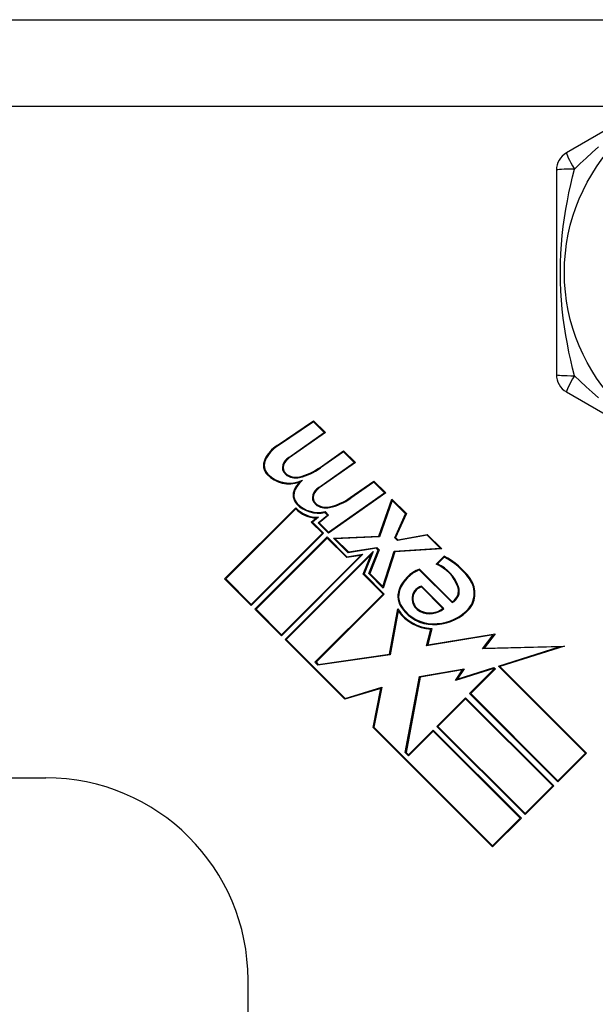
# Model space of a CAD drawing. Header units: inches. Extents: x 6 to 173, y 11 to 93.
# Tile 173 of 214: x 39.263 to 39.832, y 68.528 to 69.502. Entities that reach past the tile are written whole.
import ezdxf

# ---------------------------------------------------------------- set-up
doc = ezdxf.new("R2010")
doc.units = ezdxf.units.IN
doc.header["$MEASUREMENT"] = 0
doc.layers.add('Visible Edges(ANSI)', color=7, linetype='Continuous', lineweight=25)
doc.layers.add('Visible Tangent Edges(ANSI)', color=7, linetype='Continuous', lineweight=25)

msp = doc.modelspace()

# ---------------------------------------------------------------- linework, layer by layer
at = {"layer": 'Visible Edges(ANSI)'}
for p, q in [((38.57445, 69.50173), (40.15245, 69.50173)), ((39.97861, 69.47108), (39.80341, 69.36993)), ((39.79357, 69.35288), (39.79357, 69.15058)), ((39.80341, 69.13353), (39.97861, 69.03238)), ((39.51718, 69.08051), (39.55337, 69.10492)), ((39.55327, 69.10395), (39.5176, 69.07989)), ((39.56387, 69.09336), (39.55327, 69.10395)), ((39.55337, 69.10492), (39.56503, 69.09326)), ((39.52873, 69.06875), (39.56387, 69.09336)), ((39.56503, 69.09326), (39.52916, 69.06814)), ((39.55966, 69.05885), (39.58306, 69.07523)), ((39.58297, 69.07426), (39.5601, 69.05824)), ((39.59356, 69.06367), (39.58297, 69.07426)), ((39.58306, 69.07523), (39.59472, 69.06356)), ((39.55842, 69.03906), (39.59356, 69.06367)), ((39.59472, 69.06356), (39.55885, 69.03845)), ((39.58963, 69.02889), (39.61302, 69.04527)), ((39.61294, 69.04429), (39.59006, 69.02827)), ((39.62353, 69.0337), (39.61294, 69.04429)), ((39.61302, 69.04527), (39.62469, 69.0336)), ((39.62469, 69.0336), (39.56792, 68.99385)), ((39.568, 68.99482), (39.62353, 69.0337)), ((39.6179, 68.99075), (39.63079, 69.0275)), ((39.6311, 69.02613), (39.61844, 68.99002)), ((39.63079, 69.0275), (39.64511, 69.01318)), ((39.64421, 69.01302), (39.6311, 69.02613)), ((39.46532, 68.94848), (39.53559, 69.01875)), ((39.53559, 69.01769), (39.46638, 68.94848)), ((39.56709, 69.01164), (39.56453, 69.01421)), ((39.56477, 69.01503), (39.5682, 69.0116)), ((39.55106, 69.00461), (39.55603, 69.00879)), ((39.56198, 68.99369), (39.55106, 69.00461)), ((39.55808, 69.00952), (39.55216, 69.00456)), ((39.55216, 69.00456), (39.56304, 68.99369)), ((39.55787, 69.0039), (39.56709, 69.01164)), ((39.56792, 68.99385), (39.55787, 69.0039)), ((39.5682, 69.0116), (39.55898, 69.00385)), ((39.55898, 69.00385), (39.568, 68.99482)), ((39.6336, 68.98915), (39.64421, 69.01302)), ((39.64511, 69.01318), (39.6345, 68.98932)), ((39.49157, 68.92329), (39.56198, 68.99369)), ((39.56304, 68.99369), (39.49157, 68.92223)), ((39.49529, 68.91852), (39.56675, 68.98998)), ((39.56675, 68.98892), (39.49635, 68.91852)), ((39.56675, 68.98998), (39.58635, 68.97038)), ((39.58609, 68.96957), (39.56675, 68.98892)), ((39.57298, 68.98879), (39.6179, 68.99075)), ((39.58743, 68.97434), (39.57298, 68.98879)), ((39.61844, 68.99002), (39.57472, 68.98811)), ((39.57472, 68.98811), (39.58769, 68.97514)), ((39.63637, 68.98639), (39.6336, 68.98915)), ((39.6345, 68.98932), (39.63662, 68.9872)), ((39.66554, 68.99169), (39.63637, 68.98639)), ((39.63662, 68.9872), (39.66579, 68.9925)), ((39.6784, 68.97882), (39.66554, 68.99169)), ((39.66579, 68.9925), (39.68011, 68.97818)), ((39.52525, 68.88855), (39.61233, 68.97563)), ((39.61547, 68.97878), (39.58743, 68.97434)), ((39.58769, 68.97514), (39.61573, 68.97958)), ((39.61233, 68.97563), (39.60334, 68.95339)), ((39.60798, 68.95379), (39.61733, 68.97692)), ((39.61821, 68.9771), (39.60886, 68.95396)), ((39.61733, 68.97692), (39.61547, 68.97878)), ((39.61573, 68.97958), (39.61821, 68.9771)), ((39.62196, 68.94087), (39.63314, 68.97598)), ((39.6337, 68.97526), (39.6223, 68.93947)), ((39.63314, 68.97598), (39.6784, 68.97882)), ((39.68011, 68.97818), (39.6337, 68.97526)), ((39.60215, 68.97288), (39.52154, 68.89227)), ((39.52154, 68.89333), (39.59999, 68.97178)), ((39.61025, 68.9725), (39.52631, 68.88855)), ((39.59999, 68.97178), (39.58609, 68.96957)), ((39.58635, 68.97038), (39.60215, 68.97288)), ((39.60246, 68.95321), (39.61025, 68.9725)), ((39.67454, 68.96307), (39.68249, 68.97102)), ((39.68263, 68.9701), (39.67585, 68.96332)), ((39.69031, 68.92503), (39.65792, 68.95741)), ((39.6581, 68.95829), (39.69045, 68.92594)), ((39.49157, 68.92223), (39.46532, 68.94848)), ((39.46638, 68.94848), (39.49157, 68.92329)), ((39.62217, 68.9335), (39.60246, 68.95321)), ((39.60334, 68.95339), (39.62323, 68.9335)), ((39.6223, 68.93947), (39.60798, 68.95379)), ((39.60886, 68.95396), (39.62196, 68.94087)), ((39.68117, 68.91931), (39.65995, 68.94053)), ((39.66018, 68.94137), (39.68229, 68.91926)), ((39.55468, 68.86602), (39.62217, 68.9335)), ((39.62323, 68.9335), (39.55574, 68.86602)), ((39.52154, 68.89227), (39.49529, 68.91852)), ((39.49635, 68.91852), (39.52154, 68.89333)), ((39.62853, 68.8741), (39.63662, 68.91878)), ((39.63702, 68.91681), (39.62917, 68.87344)), ((39.66518, 68.88219), (39.66931, 68.89875)), ((39.67026, 68.89946), (39.66619, 68.88312)), ((39.58438, 68.82942), (39.52525, 68.88855)), ((39.52631, 68.88855), (39.58459, 68.83027)), ((39.73115, 68.89323), (39.66518, 68.88219)), ((39.66619, 68.88312), (39.73288, 68.89428)), ((39.72057, 68.87918), (39.73115, 68.89323)), ((39.73288, 68.89428), (39.7221, 68.87997)), ((39.79637, 68.88117), (39.72057, 68.87918)), ((39.7221, 68.87997), (39.80169, 68.88205)), ((39.73618, 68.86219), (39.79637, 68.88117)), ((39.80169, 68.88205), (39.73758, 68.86184)), ((39.62917, 68.87344), (39.55762, 68.86308)), ((39.55789, 68.86387), (39.62853, 68.8741)), ((39.55762, 68.86308), (39.55468, 68.86602)), ((39.55574, 68.86602), (39.55789, 68.86387)), ((39.65799, 68.85181), (39.7024, 68.85965)), ((39.70079, 68.8586), (39.65863, 68.85117)), ((39.73153, 68.85993), (39.69363, 68.84798)), ((39.69363, 68.84798), (39.70079, 68.8586)), ((39.69545, 68.84935), (39.73174, 68.86079)), ((39.7024, 68.85965), (39.69545, 68.84935)), ((39.70768, 68.83499), (39.73208, 68.85939)), ((39.73314, 68.85939), (39.70874, 68.83499)), ((39.73208, 68.85939), (39.73153, 68.85993)), ((39.73174, 68.86079), (39.73314, 68.85939)), ((39.82224, 68.77612), (39.73618, 68.86219)), ((39.73758, 68.86184), (39.8233, 68.77612)), ((39.64405, 68.77665), (39.65799, 68.85181)), ((39.65863, 68.85117), (39.64486, 68.7769)), ((39.61974, 68.84023), (39.58438, 68.82942)), ((39.58459, 68.83027), (39.62071, 68.84131)), ((39.61222, 68.80158), (39.61974, 68.84023)), ((39.62071, 68.84131), (39.61304, 68.80183)), ((39.67533, 68.80264), (39.70371, 68.83101)), ((39.70371, 68.82995), (39.67639, 68.80264)), ((39.70371, 68.83101), (39.79095, 68.74377)), ((39.78989, 68.74377), (39.70371, 68.82995)), ((39.79492, 68.74775), (39.70768, 68.83499)), ((39.70874, 68.83499), (39.79492, 68.74881)), ((39.73049, 68.68332), (39.61222, 68.80158)), ((39.61304, 68.80183), (39.73049, 68.68438)), ((39.76257, 68.7154), (39.67533, 68.80264)), ((39.67639, 68.80264), (39.76257, 68.71646)), ((39.64723, 68.77453), (39.67162, 68.79893)), ((39.67162, 68.79787), (39.64723, 68.77347)), ((39.67162, 68.79893), (39.75886, 68.71169)), ((39.7578, 68.71169), (39.67162, 68.79787)), ((39.64723, 68.77347), (39.64405, 68.77665)), ((39.64486, 68.7769), (39.64723, 68.77453)), ((39.79492, 68.74881), (39.82224, 68.77612)), ((39.8233, 68.77612), (39.79492, 68.74775)), ((39.24247, 68.75173), (39.28845, 68.75173)), ((39.76257, 68.71646), (39.78989, 68.74377)), ((39.79095, 68.74377), (39.76257, 68.7154)), ((39.73049, 68.68438), (39.7578, 68.71169)), ((39.75886, 68.71169), (39.73049, 68.68332)), ((39.48845, 68.50575), (39.48845, 68.55173))]:
    msp.add_line(p, q, dxfattribs=at)
msp.add_circle((39.98845, 69.25173), 0.18701, dxfattribs=at)
for centre, radius, start, end in [((39.81325, 69.35288), 0.01969, 120, 180), ((39.81325, 69.15058), 0.01969, 180, 240), ((39.53731, 69.05067), 0.036, 124, 153.47479), ((39.53731, 69.05067), 0.03525, 124, 153.47479), ((39.51684, 69.06088), 0.01313, 153.47479, 224.6788), ((39.51684, 69.06088), 0.01237, 153.47479, 224.6788), ((39.53798, 69.05554), 0.01613, 125.00762, 158.54875), ((39.53798, 69.05554), 0.01538, 124.9922, 158.54875), ((39.53065, 69.05842), 0.00825, 158.54875, 231.10268), ((39.53065, 69.05842), 0.0075, 158.54875, 231.10268), ((39.53583, 69.06484), 0.01575, 231.10268, 282.60833), ((39.52564, 69.10598), 0.05812, 283.55841, 305.82565), ((39.52564, 69.10598), 0.05887, 283.55241, 305.82038), ((39.52934, 69.07324), 0.0307, 224.6788, 288.95078), ((39.52934, 69.07324), 0.02995, 224.6788, 295.8136), ((39.53583, 69.06484), 0.0165, 231.10268, 282.63011), ((39.56632, 69.02041), 0.036, 138.6169, 151.9928), ((39.56632, 69.02041), 0.03525, 132.77691, 151.9928), ((39.54572, 69.03136), 0.01267, 151.9928, 224.47765), ((39.54572, 69.03136), 0.01192, 151.9928, 224.47765), ((39.56767, 69.02585), 0.01613, 125, 158.55712), ((39.56767, 69.02585), 0.01537, 125, 158.55712), ((39.55808, 69.04351), 0.02925, 224.47765, 283.21233), ((39.56034, 69.02873), 0.00825, 158.55712, 231.03001), ((39.56034, 69.02873), 0.0075, 158.55712, 231.03001), ((39.55629, 69.0765), 0.05813, 282.59924, 305), ((39.55629, 69.0765), 0.05887, 282.59924, 305), ((39.55725, 69.03951), 0.03, 223.79525, 271.5849), ((39.55725, 69.03951), 0.03075, 225.22218, 267.73389), ((39.55808, 69.04351), 0.03, 224.47765, 282.41137), ((39.56553, 69.03515), 0.0165, 231.03001, 282.59924), ((39.56553, 69.03515), 0.01575, 231.03001, 282.59924), ((39.64726, 68.90381), 0.07589, 36.56052, 62.33425), ((39.64726, 68.90381), 0.07514, 36.56052, 61.91414), ((39.67082, 68.92542), 0.03525, 111.15553, 158.84447), ((39.67082, 68.92542), 0.0345, 111.96432, 158.84447), ((39.6599, 68.92761), 0.03836, 19.67838, 67.56091), ((39.6599, 68.92761), 0.03911, 19.67838, 65.92418), ((39.6884, 68.93432), 0.02391, 311.56465, 36.56052), ((39.6884, 68.93432), 0.02466, 311.56465, 36.56052), ((39.65567, 68.93128), 0.019, 158.84447, 220.08017), ((39.65567, 68.93128), 0.01825, 158.84447, 220.17574), ((39.66334, 68.92908), 0.01268, 104.42104, 186.16516), ((39.66334, 68.92908), 0.01193, 106.45471, 186.16516), ((39.68472, 68.93649), 0.01275, 295.99073, 19.67838), ((39.68472, 68.93649), 0.012, 298.52609, 19.67838), ((39.66508, 68.92927), 0.01444, 186.16516, 244.37968), ((39.66508, 68.92927), 0.01369, 186.16516, 244.37968), ((39.67157, 68.94069), 0.04125, 212.07905, 268.17854), ((39.67157, 68.94069), 0.042, 214.6582, 266.91395), ((39.67157, 68.94069), 0.03735, 215.40854, 269.16843), ((39.67157, 68.94069), 0.0366, 215.36041, 269.16843), ((39.66824, 68.93586), 0.02175, 244.37968, 310.22603), ((39.66824, 68.93586), 0.021, 244.37968, 307.99755), ((39.67175, 68.9531), 0.04976, 269.16843, 311.56465), ((39.67175, 68.9531), 0.04901, 269.16843, 311.56465), ((39.28845, 68.55173), 0.2, 0, 90)]:
    msp.add_arc(centre, radius, start, end, dxfattribs=at)
at = {"layer": 'Visible Tangent Edges(ANSI)'}
msp.add_line((39.88274, 69.41573), (39.0659, 69.41573), dxfattribs=at)
at = {"layer": 'Visible Tangent Edges(ANSI)', "flags": 128}
for points in [[(39.81135, 69.35398), (39.81702, 69.3594), (39.82287, 69.36485), (39.82893, 69.37032), (39.83518, 69.37579)], [(39.81135, 69.14948), (39.80949, 69.1571), (39.80769, 69.1649), (39.80598, 69.17288), (39.80438, 69.18103), (39.80289, 69.18934), (39.80155, 69.1978), (39.80038, 69.20643), (39.79938, 69.21521), (39.79858, 69.22415), (39.79799, 69.23326), (39.79763, 69.24248), (39.7975, 69.25177), (39.79763, 69.26106), (39.79799, 69.27028), (39.79858, 69.27938), (39.79939, 69.28834), (39.80039, 69.29711), (39.80156, 69.30572), (39.8029, 69.31417), (39.80438, 69.32245), (39.80598, 69.33057), (39.80769, 69.33855), (39.80949, 69.34635), (39.81135, 69.35398)], [(39.83517, 69.12768), (39.82893, 69.13313), (39.82288, 69.1386), (39.81702, 69.14406), (39.81135, 69.14948)]]:
    msp.add_lwpolyline(points, dxfattribs=at)
at = {"layer": 'Visible Tangent Edges(ANSI)'}
for centre, major_axis, start_param, end_param in [((39.81325, 69.35288), (-0.00984, 0.01705), 0, 1.474012), ((39.81325, 69.35288), (-0.01969, 0), 4.809173, 6.283185), ((39.81325, 69.15058), (-0.01969, 0), 0, 1.474012), ((39.81325, 69.15058), (-0.00984, -0.01705), 4.809173, 6.283185)]:
    msp.add_ellipse(centre, major_axis=major_axis, ratio=0.056054, start_param=start_param, end_param=end_param, dxfattribs=at)

doc.saveas('drawing.dxf')
